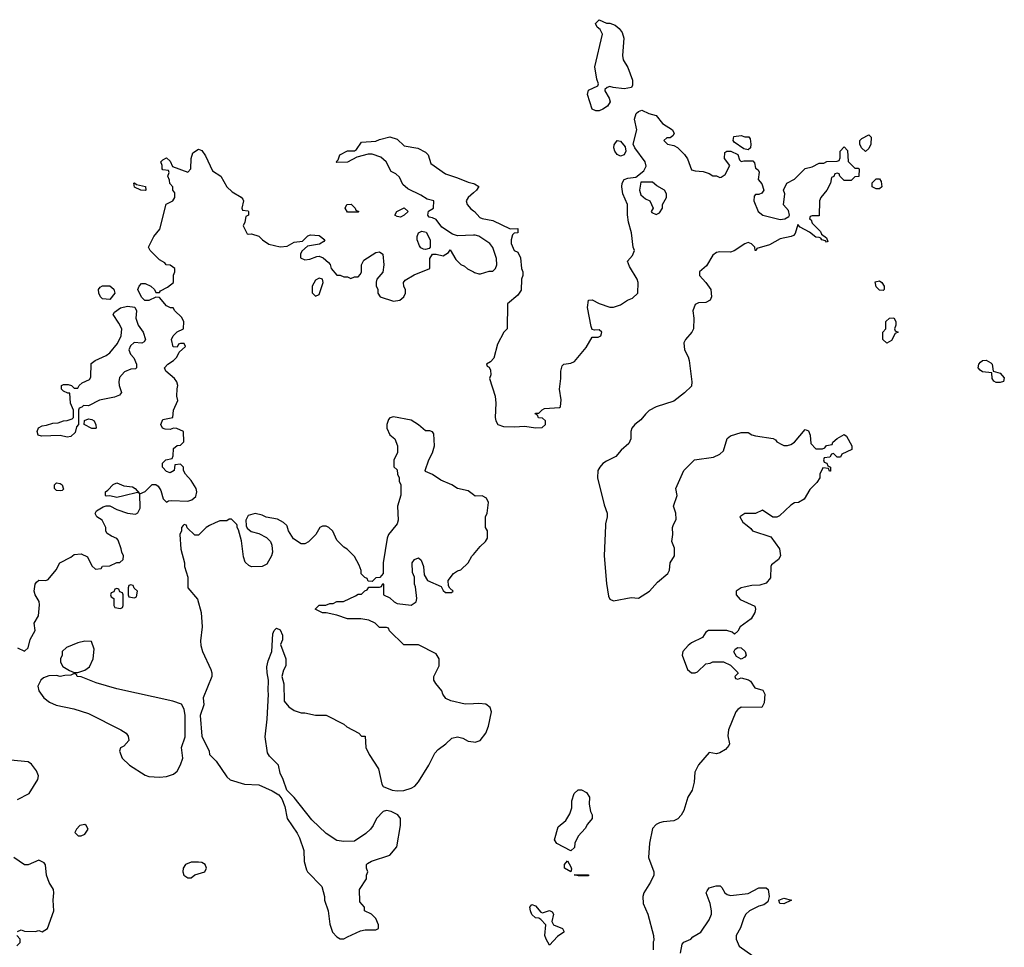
# Model space of a CAD drawing. Header units: inches. Extents: x 2396598 to 2566999, y 262085 to 451979.
# Tile 240 of 256: x 2527443 to 2532993, y 367624 to 372851. Entities that reach past the tile are written whole.
import ezdxf

# ---------------------------------------------------------------- set-up
doc = ezdxf.new("R2010")
doc.units = ezdxf.units.IN
doc.header["$MEASUREMENT"] = 0
for name, color, linetype in [('C5326', 7, 'Continuous'), ('C5327', 7, 'Continuous'), ('C5336', 7, 'Continuous'), ('C5337', 7, 'Continuous')]:
    doc.layers.add(name, color=color, linetype=linetype)

msp = doc.modelspace()

# ---------------------------------------------------------------- linework, layer by layer
at = {"layer": 'C5326', "color": 5, "elevation": 40}
for points in [[(2527430, 369312), (2527470, 369292), (2527490, 369312), (2527502, 369358), (2527529, 369410), (2527524, 369450), (2527548.7, 369491.3), (2527553.6, 369553.6), (2527552.9, 369572.9), (2527529.3, 369609.3), (2527524, 369630), (2527529.3, 369670.7), (2527538, 369682), (2527550, 369692), (2527590, 369691.3), (2527603.1, 369696.9), (2527648.9, 369751.1), (2527668.9, 369791.1), (2527730, 369822), (2527750, 369838), (2527790, 369841), (2527824.7, 369824.7), (2527850, 369774), (2527870, 369754), (2527902, 369758), (2527910, 369772), (2527950, 369774), (2527990, 369792), (2528007.3, 369792.7), (2528026, 369810), (2528028, 369830), (2528018, 369850), (2528015.3, 369870), (2527998, 369918), (2527990, 369928), (2527960.2, 369940.2), (2527936.4, 369956.4), (2527928.4, 369968.4), (2527928, 369990), (2527923, 370000)], [(2528364, 370000), (2528354, 369990), (2528354, 369970), (2528344.7, 369950), (2528351.6, 369868.4), (2528371.3, 369790), (2528371.3, 369770), (2528391, 369710), (2528391.3, 369650), (2528445.5, 369585.5), (2528465.5, 369510), (2528470.6, 369430), (2528462, 369350), (2528464.1, 369324.1), (2528473.4, 369290), (2528521, 369190), (2528526, 369170), (2528526, 369150), (2528476, 369030), (2528480.7, 368990), (2528460.5, 368930), (2528470, 368814), (2528511.3, 368730), (2528512, 368710), (2528550, 368672), (2528610, 368584.7), (2528630, 368566.8), (2528710, 368543), (2528790, 368539.1), (2528866, 368506), (2528903.5, 368483.5), (2528919.9, 368459.9), (2528936.8, 368416.8), (2528951, 368350), (2529007.7, 368267.7), (2529020.7, 368240.7), (2529044.9, 368170), (2529047.1, 368107.1), (2529059.8, 368059.8), (2529064.7, 368050), (2529146.4, 367966.4), (2529161, 367910), (2529161, 367890), (2529181, 367830), (2529190, 367754), (2529206, 367710), (2529230, 367682), (2529250, 367672), (2529270, 367672), (2529290, 367682), (2529363.1, 367716.9), (2529390, 367722), (2529450, 367722), (2529466, 367730), (2529466, 367750), (2529450, 367786), (2529426, 367810), (2529386, 367830), (2529386, 367850), (2529360.4, 367880.4), (2529358, 367950), (2529398, 368010), (2529398, 368030), (2529406, 368050), (2529398, 368070), (2529398, 368090), (2529403.1, 368096.9), (2529426, 368110), (2529530, 368142.8), (2529569.4, 368190), (2529589.6, 368310.4), (2529589.6, 368350), (2529574.7, 368370), (2529537, 368390), (2529510, 368394.6), (2529490.8, 368390), (2529454.8, 368350), (2529436, 368310), (2529421, 368290), (2529394.4, 368265.6), (2529330, 368221.2), (2529270, 368219.3), (2529230, 368226), (2529170, 368265.2), (2529090, 368342), (2528990, 368468), (2528948, 368510), (2528928.7, 368570), (2528910, 368606), (2528902, 368650), (2528850, 368701.2), (2528839.6, 368719.6), (2528827.3, 368810), (2528838.4, 368910), (2528846, 369050), (2528842.7, 369070), (2528845.2, 369130), (2528837.2, 369170), (2528836.5, 369203.5), (2528842.7, 369237.3), (2528864, 369290), (2528868.7, 369390), (2528878, 369410), (2528890, 369422), (2528910, 369412), (2528923.6, 369383.6), (2528923.6, 369356.4), (2528912, 369330), (2528942, 369250), (2528942, 369210), (2528930, 369186), (2528921, 369150), (2528931.1, 369108.9), (2528934, 369010), (2528959.6, 368979.6), (2528990, 368958), (2529030, 368944.7), (2529050, 368944.7), (2529110, 368932), (2529170, 368932), (2529270, 368882), (2529286.4, 368866.4), (2529354, 368830), (2529370, 368814), (2529390, 368814), (2529394, 368750), (2529412, 368710), (2529464.7, 368630), (2529483.5, 368543.5), (2529492, 368530), (2529542, 368510), (2529570, 368504.9), (2529607.5, 368507.5), (2529650, 368520.5), (2529670, 368532.7), (2529690, 368556.4), (2529749.7, 368650), (2529782, 368718), (2529800.8, 368739.2), (2529844.5, 368770), (2529878.2, 368801.8), (2529910, 368810.3), (2529941.5, 368801.5), (2529970, 368786.4), (2530000, 368781.1)], [(2528512.8, 370000), (2528494, 369990), (2528450, 369946), (2528430, 369946), (2528387.3, 369987.3), (2528382.7, 370000)], [(2528719.6, 370000), (2528719.6, 369999.6), (2528725.4, 369985.4), (2528746.8, 369966.8), (2528790, 369956), (2528833, 369933), (2528856, 369910), (2528864, 369890), (2528867.7, 369850), (2528862.8, 369830), (2528836.3, 369783.7), (2528808.9, 369768.9), (2528750, 369768), (2528734.6, 369774.6), (2528714, 369794), (2528704.7, 369824.7), (2528693.6, 369913.6), (2528676.4, 369976.4), (2528668, 369990), (2528667.6, 370000)], [(2529562.7, 370000), (2529522, 369950), (2529513.4, 369930), (2529491, 369790), (2529492, 369730), (2529472.7, 369707.3), (2529450, 369706), (2529430, 369686), (2529407.3, 369687.3), (2529402, 369702), (2529387.3, 369707.3), (2529368.4, 369728.4), (2529367.3, 369747.3), (2529356.4, 369776.4), (2529330, 369826), (2529288.4, 369868.4), (2529270, 369878), (2529230, 369918), (2529208.4, 369968.4), (2529186, 369990), (2529170, 369998), (2529150, 369998), (2529134, 369990), (2529112, 369950), (2529070, 369908), (2529050, 369898), (2529030, 369898), (2528985.6, 369925.6), (2528958, 369970), (2528950, 369998), (2528948, 370000)], [(2530000, 368996.6), (2529953.8, 368993.8), (2529872.5, 369012.5), (2529845.6, 369025.6), (2529828.7, 369050), (2529822, 369070), (2529788, 369110), (2529778, 369130), (2529778, 369150), (2529808, 369210), (2529808, 369250), (2529790, 369278), (2529690, 369328), (2529608.4, 369328.4), (2529527.3, 369407.3), (2529522, 369422), (2529510, 369426), (2529470, 369426), (2529446, 369450), (2529410, 369468), (2529365.4, 369474.6), (2529290, 369475.3), (2529230, 369495.3), (2529170, 369508), (2529150, 369508), (2529108, 369530), (2529130, 369551.3), (2529168.4, 369551.6), (2529190, 369562), (2529210, 369562), (2529230, 369572), (2529267.3, 369572.7), (2529336.4, 369603.6), (2529350, 369614), (2529370, 369614), (2529387.3, 369632.7), (2529402, 369638), (2529410, 369654), (2529470, 369654), (2529482, 369658), (2529490, 369674), (2529494, 369670), (2529494, 369610), (2529530, 369594), (2529554, 369570), (2529570, 369562), (2529650, 369552), (2529678, 369570), (2529682, 369590), (2529674.6, 369654.6), (2529668, 369670), (2529668, 369710), (2529656.4, 369736.4), (2529655.3, 369790), (2529668.7, 369810), (2529690, 369818), (2529705.4, 369805.4), (2529718, 369770), (2529723.6, 369723.6), (2529742, 369690), (2529818, 369658), (2529830, 369634), (2529843.6, 369623.6), (2529876.4, 369623.6), (2529886, 369630), (2529867.3, 369647.3), (2529860.4, 369660.4), (2529858, 369690), (2529888, 369730), (2529910, 369744.7), (2529930, 369751.3), (2529970, 369791.3), (2529991.8, 369828.2), (2530000, 369837.8)], [(2527430, 368457.3), (2527495.3, 368490), (2527544, 368570), (2527549, 368590), (2527537.5, 368617.5), (2527510, 368655.3), (2527490, 368668.7), (2527390, 368679)], [(2527430, 367712), (2527450, 367722), (2527470, 367714), (2527530, 367712), (2527550, 367718), (2527570, 367711.3), (2527599, 367730), (2527635.6, 367830), (2527632, 367890), (2527635.1, 367930), (2527632.3, 367950), (2527609.6, 367989.6), (2527593.2, 368030), (2527588.4, 368088.4), (2527580.4, 368100.4), (2527550, 368115.3), (2527490, 368088.7), (2527470, 368088.7), (2527410, 368129)], [(2527427.3, 367632.7), (2527446, 367650), (2527446, 367670), (2527426, 367690)]]:
    msp.add_lwpolyline(points, dxfattribs=at)
for points in [[(2528070, 369666), (2528058, 369662), (2528054, 369650), (2528054, 369610), (2528058, 369598), (2528090, 369594), (2528102, 369598), (2528106, 369630), (2528087.3, 369647.3), (2528082, 369662)], [(2527990, 369646), (2527978, 369642), (2527972.7, 369627.3), (2527958, 369622), (2527954, 369610), (2527958, 369598), (2527974, 369590), (2527974, 369550), (2527978, 369538), (2528010, 369534), (2528022, 369538), (2528026, 369550), (2528026, 369610), (2528022, 369622), (2528007.3, 369627.3), (2528002, 369642)], [(2527810, 369349), (2527770, 369339), (2527707.1, 369312.9), (2527682, 369290), (2527682, 369270), (2527672, 369250), (2527672, 369230), (2527685.4, 369205.4), (2527723.6, 369183.6), (2527750, 369172), (2527770, 369172), (2527810, 369184.7), (2527835.5, 369204.5), (2527857.2, 369250), (2527863.1, 369303.1), (2527848, 369348)], [(2527750, 369166), (2527730, 369158), (2527696.4, 369156.4), (2527670, 369149.2), (2527650, 369155.3), (2527606.4, 369153.6), (2527576.9, 369143.1), (2527562, 369130), (2527545.4, 369094.6), (2527551.3, 369070), (2527578, 369030), (2527610, 369006), (2527647.9, 368987.9), (2527747.5, 368967.5), (2527830, 368941), (2528012, 368850), (2528042, 368830), (2528054.4, 368814.4), (2528058, 368790), (2528030, 368758), (2528011.6, 368748.4), (2528004.7, 368730), (2528021, 368690), (2528061, 368650), (2528150, 368594.8), (2528170, 368586.8), (2528230, 368582.8), (2528270, 368586.8), (2528310, 368598.8), (2528330, 368616), (2528350, 368651.3), (2528362, 368690), (2528355.6, 368750), (2528375.1, 368810), (2528375.1, 368930), (2528370, 368966), (2528354, 368994), (2528306, 369010), (2527990, 369079.5), (2527874.2, 369114.2), (2527790, 369148.7), (2527766, 369150), (2527762, 369162)], [(2527810, 368315.3), (2527782, 368310), (2527762, 368290), (2527754, 368270), (2527772.7, 368252.7), (2527790, 368252), (2527810, 368262), (2527828, 368290), (2527818, 368310)], [(2528450, 368104), (2528410, 368104), (2528378, 368090), (2528364, 368070), (2528362, 368050), (2528367.7, 368030), (2528390, 368016), (2528410, 368016), (2528430, 368031.3), (2528486, 368050), (2528495.3, 368070), (2528488, 368090), (2528470, 368102)]]:
    msp.add_lwpolyline(points, close=True, dxfattribs=at)
at = {"layer": 'C5327', "color": 5, "elevation": 40}
for points in [[(2530000, 371636.5), (2529910, 371633.2), (2529882, 371642), (2529822.9, 371682.9), (2529790, 371725.2), (2529770, 371735.3), (2529750, 371738), (2529744, 371750), (2529748, 371772), (2529775.3, 371790), (2529778, 371830), (2529740.2, 371840.2), (2529703.1, 371863.1), (2529630, 371898), (2529603.2, 371923.2), (2529584, 371964), (2529563.1, 371983.1), (2529536.4, 371996.4), (2529508.7, 372050), (2529477.5, 372077.5), (2529430, 372094), (2529406.4, 372093.6), (2529343.6, 372076.4), (2529290, 372048), (2529230, 372046), (2529226, 372050), (2529238, 372062), (2529248, 372090), (2529290, 372112), (2529330, 372112), (2529340.4, 372119.6), (2529370, 372162), (2529450, 372166), (2529470, 372176), (2529530, 372191), (2529570, 372178), (2529610, 372141), (2529687.1, 372127.1), (2529730, 372104.7), (2529744.7, 372090), (2529761, 372041), (2529842.5, 371982.5), (2529910, 371961), (2529970, 371934.8), (2530000, 371927.9)], [(2527923, 370000), (2527908, 370030), (2527878, 370050), (2527868.4, 370068.4), (2527876.4, 370083.6), (2527913.6, 370106.4), (2527930, 370112), (2527950, 370112), (2527990, 370091), (2528050, 370071.3), (2528095.3, 370064.7), (2528108.4, 370071.6), (2528122, 370098), (2528120.4, 370179.6), (2528150, 370192), (2528190, 370231.3), (2528210, 370231.3), (2528222.8, 370222.8), (2528238, 370198), (2528251.1, 370151.1), (2528270, 370132), (2528280.9, 370139.1), (2528298.6, 370141.4), (2528390, 370138.8), (2528413.6, 370146.4), (2528436, 370164), (2528441.2, 370190), (2528437.2, 370210), (2528410, 370255.3), (2528378, 370290), (2528366, 370310), (2528366, 370330), (2528350, 370346), (2528318, 370342), (2528314, 370310), (2528290, 370298), (2528270, 370306), (2528248, 370330), (2528248.4, 370351.6), (2528266, 370370), (2528302, 370378), (2528307.3, 370392.7), (2528310, 370434), (2528330, 370452), (2528350, 370454), (2528367.3, 370472.7), (2528366, 370530), (2528328.4, 370548.4), (2528310, 370548.7), (2528290, 370542), (2528263.1, 370543.1), (2528248, 370550), (2528238, 370570), (2528250, 370598), (2528306, 370610), (2528308.7, 370650), (2528334.6, 370705.4), (2528329.2, 370730), (2528329.4, 370770.6), (2528334, 370790), (2528329, 370810), (2528315.3, 370830), (2528266, 370870), (2528258, 370890), (2528278, 370910), (2528309, 370931), (2528328, 370950), (2528342, 370978), (2528378, 371010), (2528370, 371026), (2528350, 371026), (2528338, 371022), (2528330, 371006), (2528308.4, 371008.4), (2528298, 371050), (2528308, 371070), (2528330, 371092), (2528366, 371110), (2528368, 371150), (2528354.6, 371174.6), (2528318, 371210), (2528308, 371228), (2528292, 371228), (2528270, 371238), (2528230, 371286), (2528210, 371288), (2528170, 371268), (2528148, 371268), (2528128.4, 371288.4), (2528109, 371330), (2528115.3, 371350), (2528130, 371364.7), (2528150, 371364.7), (2528182, 371350), (2528202, 371330), (2528210, 371314), (2528230, 371314), (2528236.4, 371323.6), (2528275.1, 371344.9), (2528308.7, 371370), (2528308.7, 371411.3), (2528318, 371430), (2528318, 371450), (2528290, 371468), (2528269.1, 371469.1), (2528260.4, 371480.4), (2528230, 371498), (2528178, 371550), (2528169, 371570), (2528198, 371630), (2528233.2, 371670), (2528269, 371811), (2528306, 371830), (2528318, 371850), (2528316.4, 371876.4), (2528306, 371890), (2528306, 371910), (2528288.4, 371928.4), (2528287.3, 371947.3), (2528278, 371970), (2528286, 371990), (2528282, 372002), (2528250, 372006), (2528246, 372010), (2528246, 372030), (2528238, 372050), (2528250, 372062), (2528270, 372072), (2528290, 372054), (2528303.6, 372023.6), (2528390, 371992), (2528408, 372010), (2528408.7, 372070), (2528419, 372101), (2528450, 372122), (2528470, 372114), (2528490, 372084.7), (2528530, 371998.8), (2528576, 371970), (2528611, 371910), (2528641.1, 371881.1), (2528691, 371851), (2528699.8, 371839.8), (2528704.7, 371830), (2528694, 371790), (2528698, 371778), (2528730, 371774), (2528732, 371770), (2528732, 371750), (2528718, 371742), (2528712, 371710), (2528702, 371690), (2528725.4, 371645.4), (2528730, 371642), (2528750, 371644.7), (2528790, 371632), (2528812, 371610), (2528846.4, 371586.4), (2528910, 371571), (2528950, 371576), (2528990, 371598), (2529036.4, 371603.6), (2529067.3, 371632.7), (2529082, 371638), (2529130, 371634.8), (2529162, 371610), (2529158, 371602), (2529133.2, 371586.8), (2529064.7, 371575.3), (2529034, 371546), (2529026, 371530), (2529026, 371510), (2529050, 371498), (2529078.7, 371501.3), (2529116.9, 371516.9), (2529130, 371518), (2529154, 371510), (2529183.6, 371483.6), (2529192, 371472), (2529198, 371450), (2529230, 371412), (2529250, 371412), (2529270, 371402), (2529290, 371402), (2529310, 371392), (2529330, 371402), (2529350, 371402), (2529363.1, 371416.9), (2529368.9, 371431.1), (2529368.7, 371470), (2529383.3, 371496.7), (2529450, 371538.8), (2529470, 371542.8), (2529490.6, 371530), (2529495.5, 371470), (2529490.6, 371429.4), (2529456, 371390), (2529451.6, 371371.6), (2529451.6, 371351.6), (2529462, 371330), (2529462, 371310), (2529474, 371290), (2529550, 371264.7), (2529586, 371270), (2529608, 371290), (2529618, 371310), (2529618, 371330), (2529608.4, 371348.4), (2529606, 371370), (2529616.4, 371383.6), (2529666, 371414), (2529755.3, 371450), (2529754.8, 371505.2), (2529769.2, 371530.8), (2529790, 371530.8), (2529830, 371521), (2529860.4, 371539.6), (2529870, 371554), (2529900.7, 371500.7), (2529930, 371471.3), (2529950, 371462), (2529966.4, 371446.4), (2530000, 371430.5)], [(2530000, 371874.8), (2529970.4, 371849.7), (2529958.8, 371830), (2529966, 371810), (2529985.3, 371785.3), (2530000, 371774.9)], [(2530000, 370173.3), (2529970, 370195.3), (2529910, 370208.7), (2529878, 370230), (2529817.2, 370257.2), (2529770, 370288), (2529730, 370306), (2529728, 370310), (2529749, 370370), (2529769.2, 370410), (2529781.2, 370450), (2529777.2, 370517.2), (2529770, 370528), (2529754.6, 370534.6), (2529730, 370535.3), (2529690, 370568.7), (2529650, 370594), (2529550, 370613.2), (2529530, 370608), (2529522, 370598), (2529511.3, 370570), (2529511.3, 370550), (2529530, 370512), (2529558, 370490), (2529572, 370450), (2529572, 370410), (2529552, 370370), (2529552, 370332), (2529570, 370314), (2529572, 370290), (2529582, 370270), (2529582, 370250), (2529592, 370230), (2529591.1, 370171.1), (2529572, 370110), (2529576, 370030), (2529570.8, 370010), (2529562.7, 370000)], [(2528948, 370000), (2528930, 370018), (2528896.4, 370036.4), (2528831.3, 370048.7), (2528810, 370059), (2528770, 370068.7), (2528730, 370058), (2528718, 370030), (2528719.6, 370000)], [(2528382.7, 370000), (2528382, 370002), (2528370, 370006), (2528364, 370000)], [(2528667.6, 370000), (2528667.3, 370007.3), (2528636.4, 370036.4), (2528623.6, 370036.4), (2528610, 370028), (2528570, 370028), (2528543.6, 370016.4), (2528512.8, 370000)]]:
    msp.add_lwpolyline(points, dxfattribs=at)
for points in [[(2528150, 371889), (2528126, 371890), (2528090, 371908), (2528086, 371930), (2528090, 371932), (2528102, 371922), (2528150.9, 371910.9), (2528154, 371890)], [(2529290, 371766), (2529278, 371790), (2529286, 371810), (2529312, 371812), (2529334, 371790), (2529338, 371778), (2529354, 371770), (2529350, 371766)], [(2529590, 371739), (2529570, 371742), (2529558, 371750), (2529569.4, 371770.6), (2529610, 371790.8), (2529632, 371770), (2529610, 371749)], [(2529730, 371556), (2529718.6, 371558.6), (2529704.8, 371564.8), (2529696.6, 371576.6), (2529683.6, 371610), (2529682.4, 371630), (2529690, 371650.5), (2529710, 371660.4), (2529734.6, 371654.6), (2529757.1, 371610), (2529757.3, 371570), (2529750, 371561.2)], [(2529130, 371394), (2529110, 371384), (2529091, 371350), (2529092, 371312), (2529110, 371294), (2529130, 371302), (2529154, 371370), (2529148.7, 371388.7)], [(2527950, 371275.3), (2527910, 371278), (2527898, 371290), (2527888, 371310), (2527886, 371330), (2527896.4, 371343.6), (2527910, 371352), (2527950, 371352), (2527972.7, 371332.7), (2527978, 371310)], [(2528131.1, 371028.9), (2528087.7, 371032.3), (2528067.5, 371012.5), (2528058, 370990), (2528066.4, 370966.4), (2528085.4, 370945.4), (2528102, 370910), (2528102, 370890), (2528096, 370884), (2528070, 370882), (2528033.7, 370866.3), (2528005.2, 370834.8), (2528000.7, 370810), (2528003, 370790), (2528017.3, 370750), (2528005.5, 370734.5), (2527976.2, 370723.8), (2527892.2, 370707.8), (2527830, 370675.3), (2527802, 370678), (2527792.7, 370667.3), (2527778, 370662), (2527774, 370650), (2527774, 370570), (2527763.6, 370556.4), (2527755.3, 370524.7), (2527730, 370502), (2527710, 370498), (2527670, 370508.7), (2527564.7, 370504.7), (2527546, 370510), (2527542, 370530), (2527549.3, 370550.7), (2527570, 370562), (2527594.6, 370565.4), (2527630, 370578), (2527660.4, 370579.6), (2527690, 370591.3), (2527710, 370592), (2527738, 370602), (2527746, 370610), (2527746, 370650), (2527728.7, 370690), (2527726, 370746), (2527714, 370746), (2527690, 370758), (2527678, 370770), (2527678, 370790), (2527690, 370794.8), (2527715.3, 370795.3), (2527734, 370790), (2527750, 370774), (2527770, 370774), (2527778, 370790), (2527794.6, 370805.4), (2527836.5, 370823.5), (2527843.1, 370836.9), (2527846.3, 370913.7), (2527868, 370930), (2527930, 370958.8), (2527950, 370974.8), (2527994, 371026), (2528014, 371070), (2528018, 371110), (2528002, 371142), (2527969.2, 371190), (2527976.5, 371203.5), (2528010, 371226.8), (2528050, 371236), (2528091.6, 371231.6), (2528102, 371210), (2528098, 371170), (2528111.3, 371130), (2528138.8, 371090), (2528151.3, 371050), (2528144.7, 371035.3)], [(2527850, 370548), (2527806, 370570), (2527807.3, 370592.7), (2527830, 370602), (2527850, 370598), (2527862, 370590), (2527872.7, 370567.3), (2527874, 370550), (2527870, 370548)], [(2527670, 370195.3), (2527650, 370198), (2527638, 370210), (2527638, 370230), (2527650, 370242), (2527670, 370238), (2527682, 370230), (2527690, 370206), (2527682, 370198)], [(2528118, 370182), (2528106, 370186), (2528030, 370168.7), (2527990, 370159), (2527950, 370168), (2527930, 370166), (2527926, 370170), (2527926, 370190), (2527940.4, 370199.6), (2527970, 370232), (2527990, 370242), (2528030, 370224.7), (2528078.8, 370218.8), (2528094, 370210)]]:
    msp.add_lwpolyline(points, close=True, dxfattribs=at)
at = {"layer": 'C5336', "color": 5, "elevation": 40}
for points in [[(2530000, 369837.8), (2530038, 369882), (2530069, 369910), (2530079, 369930), (2530079, 369970), (2530068, 369990), (2530068, 370000)], [(2530744.9, 370000), (2530737, 369830), (2530750, 369674), (2530762.4, 369602.4), (2530770, 369586), (2530790, 369576), (2530890, 369594.8), (2530930, 369591), (2530992.3, 369630), (2531038.4, 369681.6), (2531097.2, 369730), (2531105.2, 369750), (2531109.2, 369790.8), (2531134, 369830), (2531133.6, 369873.6), (2531118, 369910), (2531124, 369950), (2531122, 369990), (2531126.5, 370000)], [(2531543.6, 370000), (2531563.6, 369983.6), (2531574, 369970), (2531676.3, 369936.3), (2531726, 369870), (2531731.3, 369830), (2531721, 369810), (2531680.7, 369779.3), (2531676, 369770), (2531674.8, 369705.2), (2531650, 369675.3), (2531615.3, 369664.7), (2531570, 369662.7), (2531525.8, 369654.2), (2531510, 369649), (2531482, 369630), (2531482, 369610), (2531504.5, 369584.5), (2531587.1, 369547.1), (2531591, 369530), (2531587.3, 369510), (2531565.8, 369474.2), (2531504.7, 369430), (2531490, 369406), (2531472, 369388), (2531459, 369399), (2531428.9, 369408.9), (2531324.7, 369410), (2531310, 369399), (2531290.8, 369369.2), (2531230, 369339), (2531210, 369324), (2531180.7, 369290), (2531177.3, 369270), (2531206.4, 369190), (2531230, 369170.7), (2531250, 369170.8), (2531263.2, 369176.8), (2531310, 369222), (2531335.3, 369224.7), (2531350, 369232), (2531410, 369232), (2531450, 369214), (2531491.6, 369171.6), (2531492, 369168), (2531474, 369150), (2531478, 369138), (2531490, 369134), (2531510, 369142), (2531551, 369131), (2531562.8, 369122.8), (2531586.2, 369086.2), (2531632.2, 369072.2), (2531643, 369050), (2531638.8, 369001.2), (2531625.4, 368974.6), (2531510, 368977), (2531490, 368964), (2531478.8, 368950), (2531438.8, 368850), (2531435.3, 368815.3), (2531444.7, 368770), (2531439.8, 368760.2), (2531422, 368738), (2531390, 368719), (2531370, 368714), (2531330, 368722), (2531270, 368652.7), (2531248.2, 368610), (2531244.7, 368555.3), (2531233, 368510), (2531208.4, 368470), (2531185.7, 368394.3), (2531172.2, 368367.8), (2531152.2, 368347.8), (2531130, 368337), (2531070, 368331.8), (2531050, 368326), (2531030, 368316), (2531010, 368294), (2530992.7, 368210), (2530988.2, 368130), (2531018, 368050), (2531018, 368030), (2530999.3, 367990), (2530961.3, 367930), (2530954.9, 367910), (2530956.3, 367870), (2530983.1, 367810), (2531014.8, 367690), (2531018, 367662), (2531014, 367654), (2531014, 367610)], [(2530000, 368781.1), (2530010, 368779.3), (2530039.3, 368790), (2530069.5, 368830), (2530086, 368870), (2530102, 368950), (2530095.1, 368975.1), (2530070, 368993.6), (2530030, 368998.4), (2530000, 368996.6)], [(2531168, 367590), (2531178, 367642), (2531187.3, 367652.7), (2531226, 367670), (2531236.4, 367683.6), (2531282, 367710), (2531330, 367778), (2531342.7, 367810), (2531342.7, 367830), (2531335.1, 367870), (2531313.2, 367930), (2531317.2, 367942.8), (2531330, 367958), (2531369.1, 367970.9), (2531390.8, 367970.8), (2531401, 367961), (2531418, 367930), (2531430, 367921), (2531450, 367916), (2531550, 367927.7), (2531610, 367958.8), (2531650, 367958.8), (2531661, 367950), (2531667.3, 367910), (2531659.9, 367880.1), (2531637.6, 367862.4), (2531610, 367855.1), (2531557.3, 367830), (2531536.4, 367810), (2531524.4, 367790), (2531506, 367734), (2531482, 367690), (2531482, 367670), (2531498, 367630), (2531575.5, 367575.5)]]:
    msp.add_lwpolyline(points, dxfattribs=at)
at = {"layer": 'C5336', "color": 5}
for points, elevation in [([(2531510, 369248), (2531483.1, 369263.1), (2531468.7, 369288.7), (2531476.4, 369303.6), (2531490, 369314), (2531510, 369312), (2531531.3, 369290), (2531538, 369270), (2531530, 369258)], 40), ([(2530550, 368168), (2530470, 368208.7), (2530458, 368230), (2530478, 368302), (2530521.2, 368338.8), (2530544.7, 368375.3), (2530555.3, 368410), (2530555.3, 368450), (2530569.1, 368490.9), (2530590, 368512), (2530610, 368512), (2530636.9, 368496.9), (2530654, 368470), (2530652, 368430), (2530661, 368390), (2530670.6, 368370.6), (2530670.5, 368350), (2530642.9, 368317.1), (2530630, 368293.2), (2530590.8, 368250), (2530571.3, 368210), (2530570, 368186)], 20), ([(2530550, 368048.7), (2530514, 368070), (2530514, 368090), (2530530, 368111.3), (2530550, 368078), (2530553.2, 368066.8)], 20), ([(2530590, 368026), (2530568.4, 368031.6), (2530650, 368032), (2530650, 368026)], 20), ([(2531750, 367869.2), (2531728, 367870), (2531722, 367890), (2531750, 367901), (2531794, 367890)], 40), ([(2530390, 367818), (2530430, 367831), (2530443.6, 367823.6), (2530451, 367810), (2530442, 367770), (2530451.1, 367751.1), (2530502, 367730), (2530510, 367714), (2530510.6, 367709.4), (2530475.2, 367684.8), (2530430, 367635.3), (2530410, 367669), (2530403.7, 367690), (2530408, 367750), (2530380.4, 367780.4), (2530368.7, 367788.7), (2530350, 367789), (2530330, 367808.7), (2530321.2, 367830), (2530319, 367850), (2530330, 367864.7), (2530350, 367858), (2530381, 367821)], 20)]:
    msp.add_lwpolyline(points, close=True, dxfattribs=dict(at, elevation=elevation))
at = {"layer": 'C5337', "color": 5, "elevation": 40}
for points in [[(2530750, 372832), (2530770, 372832), (2530799.8, 372819.8), (2530822, 372802), (2530838.5, 372778.5), (2530847.5, 372747.5), (2530841, 372650), (2530845.4, 372625.4), (2530870, 372582), (2530898, 372510), (2530898, 372482), (2530891.6, 372468.4), (2530850, 372462), (2530788.7, 372468.7), (2530770, 372475.3), (2530754, 372470), (2530742, 372458), (2530742, 372450), (2530764.7, 372410), (2530771, 372389), (2530756.9, 372363.1), (2530730, 372348), (2530710, 372338), (2530690, 372338), (2530670, 372348), (2530644, 372430), (2530650, 372454), (2530702, 372478), (2530706, 372490), (2530696.4, 372516.4), (2530685.6, 372585.6), (2530728.7, 372770), (2530715.3, 372795.3), (2530698, 372810), (2530688, 372830), (2530710, 372851.3)], [(2530830, 372082.9), (2530810, 372092), (2530796.9, 372110), (2530791.5, 372130), (2530793.3, 372146.7), (2530810, 372170.4), (2530830, 372167.7), (2530855.5, 372135.5), (2530859.1, 372110), (2530850, 372089.2)], [(2531530, 372191.3), (2531552, 372192), (2531559.6, 372179.6), (2531564.7, 372150), (2531562, 372130), (2531550, 372118), (2531524, 372124), (2531470, 372162), (2531465.2, 372170), (2531467.8, 372192.2), (2531510, 372198.8)], [(2532210, 372108), (2532188.4, 372128.4), (2532178, 372150), (2532178, 372170), (2532190, 372182), (2532230, 372202), (2532242, 372190), (2532241, 372150), (2532230, 372126)], [(2531010, 371935.3), (2530944.7, 371935.3), (2530936, 371890), (2530944, 371864), (2530970, 371842), (2530994, 371830), (2531014, 371790), (2531002, 371770), (2531005.4, 371765.4), (2531030, 371754), (2531050, 371762), (2531066, 371790), (2531066, 371810), (2531088, 371850), (2531088, 371870), (2531078, 371890), (2531034.6, 371914.6)], [(2532270, 371898), (2532248, 371910), (2532248.4, 371931.6), (2532270, 371954), (2532290, 371954), (2532299.6, 371939.6), (2532302, 371910), (2532290, 371898)], [(2532310, 371325.2), (2532290, 371327.6), (2532270, 371346), (2532265.8, 371374.2), (2532290, 371379.3), (2532302, 371370), (2532316.3, 371350), (2532316, 371330)], [(2532330, 371028.7), (2532308, 371050), (2532308.9, 371091.1), (2532326, 371110), (2532326, 371150), (2532346, 371170), (2532370, 371172), (2532382, 371150), (2532382, 371130), (2532374, 371110), (2532378, 371098), (2532394, 371090), (2532378, 371082), (2532356.9, 371043.1)], [(2532970, 370806.3), (2532946.6, 370806.6), (2532934, 370814), (2532924.5, 370830), (2532922, 370862), (2532870, 370867.3), (2532856.6, 370876.6), (2532846.6, 370890), (2532849.4, 370910), (2532858.3, 370921.7), (2532870, 370930.6), (2532890, 370932.7), (2532917.5, 370917.5), (2532923.8, 370910), (2532930.9, 370870.9), (2532970, 370859.3), (2532993, 370833), (2532987.9, 370812.1)]]:
    msp.add_lwpolyline(points, close=True, dxfattribs=at)
for points in [[(2530000, 371774.9), (2530006.8, 371770), (2530037.3, 371737.3), (2530050, 371730.8), (2530110, 371718.8), (2530207.3, 371672.7), (2530250, 371674), (2530251.3, 371650), (2530230, 371648.7), (2530221.4, 371638.6), (2530213.4, 371610), (2530214, 371590), (2530230, 371551.3), (2530250, 371542), (2530266, 371510), (2530271.3, 371450), (2530278, 371430), (2530278, 371410), (2530271.3, 371390), (2530270, 371328), (2530250, 371298), (2530192, 371250), (2530191.3, 371110), (2530172, 371090), (2530136.9, 371023.1), (2530115.3, 370944.7), (2530096.9, 370923.1), (2530074, 370910), (2530078, 370898), (2530090, 370894), (2530096.9, 370876.9), (2530098, 370850), (2530091.3, 370828.7), (2530122.8, 370730), (2530126.8, 370690), (2530122.8, 370610), (2530126.8, 370590), (2530138, 370570), (2530170, 370558.8), (2530230, 370556), (2530290, 370561), (2530350, 370552), (2530387.3, 370552.7), (2530406, 370570), (2530406, 370590), (2530390, 370606), (2530367.3, 370607.3), (2530362, 370622), (2530348, 370630), (2530350, 370634), (2530370, 370634), (2530387.3, 370652.7), (2530400.4, 370659.6), (2530485.4, 370665.4), (2530492, 370670), (2530495.1, 370710), (2530485.2, 370770), (2530492.7, 370830), (2530492.3, 370870), (2530500.1, 370899.9), (2530510, 370911), (2530550, 370914.8), (2530570, 370926), (2530636.6, 371003.4), (2530670, 371062), (2530702.8, 371062.8), (2530719, 371070), (2530724, 371090), (2530710, 371104), (2530682, 371102), (2530670, 371106), (2530663.2, 371123.2), (2530644, 371230), (2530649.1, 371270.9), (2530670, 371272), (2530710, 371251.3), (2530770, 371231.3), (2530790, 371231.3), (2530830, 371244.7), (2530869.1, 371270.9), (2530898, 371282), (2530928, 371310), (2530929, 371370), (2530924, 371390), (2530880.2, 371460.2), (2530868, 371490), (2530898, 371522), (2530908.7, 371550), (2530901.2, 371570), (2530891.8, 371650), (2530875.1, 371710), (2530869.1, 371750.9), (2530868.7, 371810), (2530842.7, 371870), (2530837, 371910), (2530839.3, 371930), (2530849.6, 371950.4), (2530870, 371958.8), (2530916.4, 371963.6), (2530960.4, 371999.6), (2530974.6, 372025.4), (2530968, 372050), (2530909.4, 372129.4), (2530901.2, 372150), (2530922, 372230), (2530908, 372290), (2530918, 372322), (2530930, 372334), (2530950, 372342), (2530990, 372322), (2531030, 372312), (2531066.8, 372266.8), (2531122, 372230), (2531132, 372210), (2531123.6, 372196.4), (2531110, 372186), (2531090, 372186), (2531074, 372170), (2531094, 372150), (2531130, 372142), (2531150, 372132), (2531190, 372092), (2531206.4, 372066.4), (2531230, 372006), (2531250, 371998.8), (2531295.3, 371995.3), (2531330, 371984.7), (2531350, 371972), (2531370, 371972), (2531390, 371962), (2531396.4, 371963.6), (2531420.4, 371979.6), (2531446, 372030), (2531415.3, 372070), (2531418, 372102), (2531429.1, 372110.9), (2531450.8, 372110.8), (2531491.3, 372091.3), (2531501, 372061), (2531510, 372052), (2531524, 372056), (2531576, 372056), (2531584.7, 372044.7), (2531590, 372014), (2531604.7, 372004.7), (2531611.6, 371991.6), (2531604.7, 371950), (2531626, 371926), (2531638, 371890), (2531626, 371874), (2531610, 371866), (2531590, 371866), (2531583.6, 371856.4), (2531582, 371830), (2531606, 371770), (2531632, 371750), (2531730, 371726), (2531755.3, 371730), (2531777.5, 371742.5), (2531781.2, 371750), (2531776.5, 371776.5), (2531747.7, 371807.7), (2531755.3, 371870), (2531748.7, 371890), (2531768, 371930), (2531810, 371952), (2531870, 372012), (2531910, 372022), (2531950, 372042), (2531976.4, 372043.6), (2531992.7, 372052.7), (2532050, 372054), (2532062, 372058), (2532067.3, 372072.7), (2532068, 372110), (2532090, 372134), (2532110, 372114), (2532112.7, 372052.7), (2532150, 372014), (2532170, 372014), (2532174, 372010), (2532172.7, 371967.3), (2532150, 371966), (2532130, 371946), (2532090, 371946), (2532066, 371970), (2532062, 371982), (2532050, 371986), (2532038, 371982), (2532032, 371968), (2532018, 371962), (2532014, 371930), (2531992, 371890), (2531958, 371850), (2531951.3, 371830), (2531950, 371746), (2531910, 371746), (2531898, 371742), (2531894, 371730), (2531903.6, 371723.6), (2531910, 371704.7), (2531956.8, 371656.8), (2531962.8, 371642.8), (2531990, 371622), (2531998, 371602), (2531990, 371598), (2531984.7, 371604.7), (2531964, 371610), (2531959.3, 371619.3), (2531950, 371624), (2531930, 371626), (2531894.2, 371654.2), (2531841.5, 371681.5), (2531830, 371698), (2531813.2, 371646.8), (2531804, 371636), (2531791.1, 371628.9), (2531730, 371617), (2531670, 371582), (2531598, 371562), (2531594, 371550), (2531588, 371550), (2531586, 371570), (2531568.4, 371588.4), (2531550, 371595.3), (2531530, 371588.7), (2531470, 371549), (2531450, 371542), (2531390, 371544), (2531370, 371539), (2531350, 371524), (2531314.9, 371465.1), (2531274.8, 371430), (2531274.8, 371410), (2531311, 371370), (2531338, 371330), (2531342, 371290), (2531334, 371270), (2531310, 371258), (2531270, 371255.3), (2531250, 371246), (2531238, 371210), (2531242.8, 371170), (2531241, 371110), (2531231.3, 371090), (2531196, 371050), (2531186.8, 371030), (2531191, 370990), (2531210.7, 370950.7), (2531216, 370930), (2531231.3, 370810), (2531230, 370786), (2531191.1, 370748.9), (2531130, 370702), (2531030, 370668.7), (2530991.1, 370648.9), (2530970, 370628.7), (2530944.1, 370595.9), (2530910, 370569.2), (2530894, 370550), (2530887.7, 370530), (2530886.8, 370490), (2530877.3, 370462.7), (2530833.7, 370426.3), (2530802.8, 370390), (2530750, 370362.9), (2530730, 370349.6), (2530712.2, 370330), (2530702.6, 370310), (2530699.6, 370270), (2530737, 370117), (2530754.4, 370070), (2530754.9, 370050), (2530745.3, 370010), (2530744.9, 370000)], [(2530000, 371927.9), (2530006.4, 371926.4), (2530030, 371912), (2530018, 371890), (2530000, 371874.8)], [(2530000, 371430.5), (2530007.1, 371427.1), (2530030, 371418.8), (2530040.2, 371419.8), (2530090, 371434), (2530110, 371434.8), (2530125.2, 371450), (2530131.5, 371470), (2530130, 371506), (2530110, 371568), (2530093.2, 371590), (2530030, 371631.8), (2530010, 371636.9), (2530000, 371636.5)], [(2531126.5, 370000), (2531143.1, 370036.9), (2531142, 370070), (2531129, 370110), (2531148, 370170), (2531142, 370210), (2531186, 370310), (2531246, 370370), (2531354.6, 370385.4), (2531390, 370402), (2531410, 370422), (2531430, 370491), (2531450, 370506), (2531510, 370524.7), (2531550, 370524.7), (2531570, 370511.3), (2531590, 370506), (2531690, 370492), (2531703.6, 370483.6), (2531711.6, 370471.6), (2531738, 370458), (2531750, 370452), (2531770, 370452), (2531790, 370458), (2531810, 370471.3), (2531870, 370542), (2531890, 370534), (2531898, 370510), (2531902.8, 370462.8), (2531930, 370432), (2531967.3, 370432.7), (2531982, 370438), (2531990, 370452), (2532022, 370458), (2532026, 370470), (2532050, 370492), (2532090, 370514), (2532103.6, 370503.6), (2532134, 370450), (2532134, 370430), (2532078, 370402), (2532070, 370386), (2532050, 370386), (2532030, 370406), (2532018, 370402), (2532010, 370386), (2531978, 370382), (2531974, 370370), (2531978, 370358), (2531992.7, 370352.7), (2531998, 370338), (2532014, 370330), (2532012.7, 370307.3), (2532007.3, 370307.3), (2532002, 370322), (2531970, 370326), (2531954, 370290), (2531954, 370270), (2531936.9, 370243.1), (2531896.9, 370203.1), (2531864.7, 370150), (2531832, 370130), (2531810, 370128.7), (2531790, 370115.3), (2531725.4, 370054.6), (2531710, 370048.7), (2531688.4, 370048.4), (2531630, 370088), (2531590, 370068), (2531530, 370068), (2531502, 370050), (2531519.6, 370019.6), (2531543.6, 370000)], [(2530068, 370000), (2530068, 370050), (2530078, 370070), (2530086, 370130), (2530074.6, 370154.6), (2530050, 370168), (2530010, 370166), (2530000, 370173.3)]]:
    msp.add_lwpolyline(points, dxfattribs=at)

doc.saveas('drawing.dxf')
